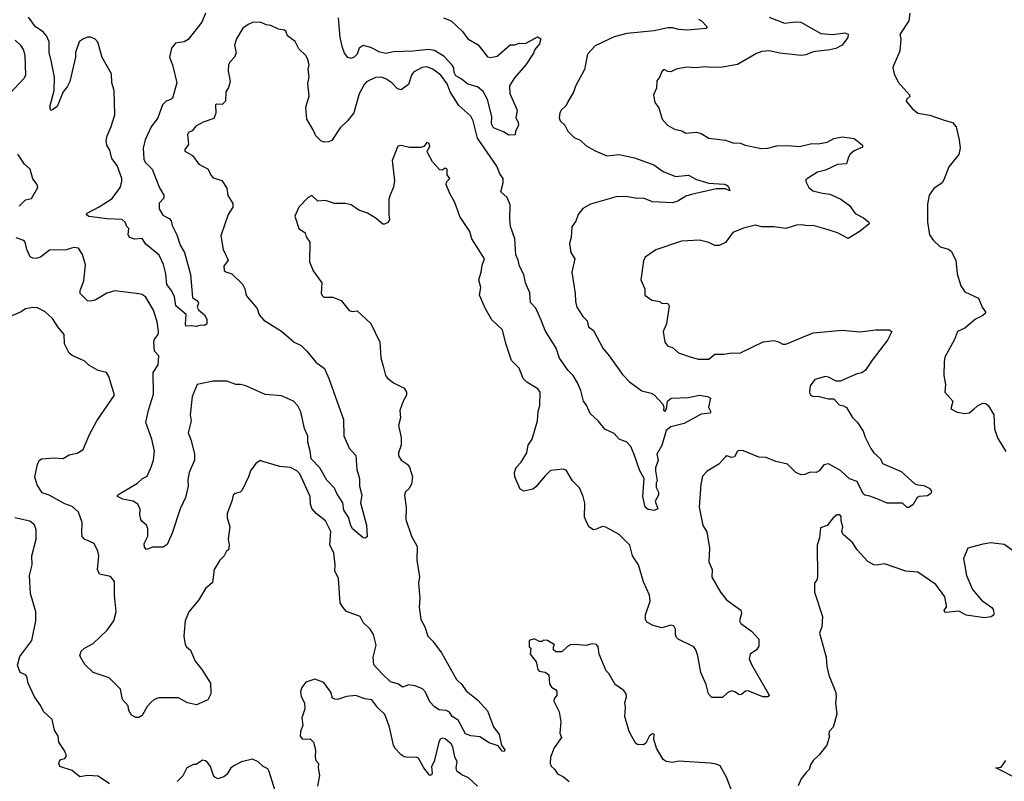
# Model space of a CAD drawing. Extents: x 1921360 to 2014538, y 768294 to 907744.
# Tile 156 of 256: x 1929498 to 1935996, y 850727 to 855752. Entities that reach past the tile are written whole.
import ezdxf

# ---------------------------------------------------------------- set-up
doc = ezdxf.new("R2010")
doc.units = 0

msp = doc.modelspace()

# ---------------------------------------------------------------- linework, layer by layer
at = {"layer": '0CON10XD'}
for points in [[(1930724.6, 855795), (1930700.8, 855735), (1930608.5, 855621.5), (1930583.3, 855606.7), (1930525, 855597.5), (1930500, 855565), (1930486, 855505), (1930506.9, 855455), (1930535.8, 855335), (1930505.8, 855235), (1930495.4, 855224.6), (1930465, 855213.3), (1930440.8, 855189.2), (1930408.9, 855105), (1930366.4, 855045), (1930325, 854958.8), (1930312.3, 854905), (1930317.7, 854832.3), (1930325, 854812), (1930371.1, 854765), (1930421.4, 854641.4), (1930450, 854595), (1930448.6, 854575), (1930418.7, 854541.3), (1930417.8, 854505), (1930441.8, 854461.8), (1930485, 854440), (1930498, 854425), (1930504, 854395), (1930535, 854332.5), (1930556.9, 854265), (1930585.4, 854215), (1930625, 854070), (1930638, 853918), (1930673.3, 853895), (1930678.8, 853881.2), (1930670, 853855), (1930676.7, 853836.7), (1930717.5, 853805), (1930733.3, 853775), (1930732.5, 853745), (1930716.7, 853733.3), (1930693.9, 853736.1), (1930665, 853726.7), (1930633, 853733), (1930595, 853730), (1930591.2, 853745), (1930597.1, 853807.1), (1930527.5, 853865), (1930518.6, 853925), (1930496.9, 853966.9), (1930467.8, 854005), (1930461.6, 854075), (1930446.6, 854136.6), (1930419.1, 854199.1), (1930330.6, 854270.6), (1930305, 854308.6), (1930254.3, 854304.3), (1930223.3, 854315), (1930212.5, 854335), (1930217.5, 854375), (1930205, 854387.5), (1930194.2, 854415), (1930175, 854434.4), (1930075, 854436.9), (1929955, 854454.4), (1929937.5, 854465), (1929942.5, 854475), (1930023.2, 854516.8), (1930107.6, 854572.4), (1930161.8, 854645), (1930172.1, 854685), (1930170.9, 854705), (1930140.9, 854790.9), (1930106.4, 854836.4), (1930091.5, 854891.5), (1930072.7, 854925), (1930068.9, 854955), (1930074.7, 854985.3), (1930102.3, 855047.7), (1930126, 855125), (1930121.2, 855285), (1930105.5, 855335), (1930102.5, 855395), (1930042.4, 855502.4), (1930013.6, 855603.6), (1929995, 855624), (1929965, 855636.2), (1929945, 855636), (1929915, 855624.4), (1929890.4, 855605), (1929865.3, 855535), (1929865.4, 855504.6), (1929828.5, 855345), (1929811.1, 855308.9), (1929783.8, 855275), (1929745, 855180), (1929715, 855156), (1929703.6, 855153.6), (1929695.9, 855175.9), (1929725.4, 855285), (1929727.1, 855372.9), (1929707.5, 855472.5), (1929692.9, 855535), (1929691.2, 855605), (1929675, 855644.4), (1929651.8, 855671.8), (1929601.6, 855705), (1929555, 855768.9)], [(1933977.5, 855755), (1933996.4, 855745), (1934033.8, 855705), (1934025, 855694.4), (1933905, 855681.8), (1933847.4, 855687.4), (1933805, 855699.1), (1933775, 855698.5), (1933685, 855678.9), (1933505, 855660.5), (1933421.9, 855638.1), (1933295, 855578.8), (1933245.8, 855525), (1933225, 855422.5), (1933166.1, 855313.9), (1933155, 855277.5), (1933115, 855210), (1933103.8, 855185), (1933072, 855155), (1933062.4, 855137.6), (1933057.5, 855105), (1933064.2, 855085), (1933095, 855056.2), (1933115, 855016.7), (1933156.7, 854975), (1933197, 854957), (1933235, 854920.8), (1933295.5, 854885.5), (1933373.6, 854853.6), (1933455, 854861.5), (1933555, 854841.1), (1933683.3, 854795), (1933745, 854749.2), (1933825, 854718.1), (1933912.5, 854725), (1933965, 854697.5), (1934045, 854673.6), (1934146.6, 854666.6), (1934165, 854659.2), (1934178, 854645), (1934185, 854622.5), (1934155.9, 854635.9), (1934095, 854635.5), (1933932.1, 854597.9), (1933895, 854588.5), (1933840.6, 854555), (1933805, 854544.2), (1933675, 854549), (1933615, 854573.6), (1933575, 854571.5), (1933495, 854585.8), (1933435, 854583.1), (1933265, 854534.4), (1933215, 854505.8), (1933183, 854467), (1933167.9, 854422.1), (1933142, 854385), (1933137.8, 854315), (1933126.5, 854275), (1933134, 854215), (1933162, 854175), (1933140.6, 854085), (1933164.5, 853945), (1933165, 853892.5), (1933175.6, 853855), (1933215, 853794.4), (1933242, 853765), (1933251.2, 853725), (1933285, 853701.2), (1933345.3, 853585.3), (1933388.6, 853535), (1933475, 853411.4), (1933522.4, 853362.4), (1933603.9, 853303.9), (1933665, 853287.8), (1933685, 853275.7), (1933742.2, 853215), (1933748.6, 853195), (1933746.2, 853175), (1933755, 853166.2), (1933766.4, 853185), (1933772.2, 853235), (1933796.4, 853253.6), (1933910, 853260), (1933985, 853274.4), (1934037.5, 853265), (1934056.2, 853255), (1934044.6, 853195), (1934058.8, 853165), (1934054, 853156), (1933995, 853148.6), (1933882, 853088), (1933794.4, 853065.6), (1933765, 853041.2), (1933736.6, 852943.4), (1933703.1, 852885), (1933710.8, 852845), (1933694, 852795), (1933693.8, 852775), (1933705, 852710), (1933697.5, 852695), (1933697.5, 852665), (1933712.5, 852635), (1933712.5, 852615), (1933692.5, 852575), (1933710, 852525), (1933685, 852514.2), (1933645, 852521.1), (1933626.2, 852535), (1933611.1, 852605), (1933618.9, 852725), (1933589.3, 852775), (1933553.5, 852883.5), (1933530, 852935), (1933505, 852963.8), (1933455, 852984), (1933422.1, 853022.1), (1933359.5, 853049.5), (1933316.5, 853105), (1933263.1, 853153.1), (1933240, 853205), (1933218.2, 853235), (1933200.9, 853305), (1933178.4, 853355), (1933150.4, 853405), (1933118.3, 853438.3), (1933059.5, 853519.5), (1933039.2, 853585), (1932965, 853700.8), (1932940, 853770), (1932905, 853849.4), (1932869.2, 853885), (1932865, 853948.8), (1932836.7, 854015), (1932825, 854071.2), (1932795.6, 854125), (1932787.2, 854165), (1932771.4, 854201.4), (1932765.4, 854305), (1932737.9, 854387.9), (1932731.6, 854435), (1932735, 854530), (1932715, 854579.2), (1932672, 854615), (1932689.1, 854675), (1932687.8, 854705), (1932665.7, 854735), (1932645.8, 854785), (1932519.8, 854969.8), (1932490, 855085), (1932474, 855115), (1932395.4, 855185.4), (1932339.1, 855275), (1932319.1, 855329.1), (1932276.2, 855385), (1932225.3, 855425.3), (1932185, 855441.2), (1932153.8, 855436.2), (1932095.8, 855405), (1932083.6, 855385), (1932064.3, 855325), (1932015, 855290), (1931990, 855295), (1931954.2, 855335), (1931915, 855362.5), (1931882.2, 855372.2), (1931845, 855370.6), (1931787.2, 855342.8), (1931771.4, 855325), (1931737.7, 855262.3), (1931702, 855138), (1931660, 855085), (1931612.1, 855037.9), (1931558, 854955), (1931535, 854945.6), (1931505, 854943.3), (1931485, 854952), (1931451.9, 854985), (1931435.5, 855025), (1931391.8, 855095), (1931386.1, 855175), (1931408.3, 855248.3), (1931399.7, 855330.3)], [(1932295, 855764.4), (1932345.8, 855745), (1932419.2, 855675), (1932455, 855626.2), (1932524, 855585), (1932585.8, 855505.8), (1932605, 855502.5), (1932648.3, 855511.7), (1932735, 855586.7), (1932765, 855586.7), (1932795, 855596.7), (1932835, 855593.8), (1932915, 855638.8), (1932937.5, 855625), (1932928.3, 855591.7), (1932897.5, 855555), (1932888.3, 855531.7), (1932837.5, 855455), (1932762.7, 855367.3), (1932730, 855315), (1932733.3, 855265), (1932780, 855155), (1932772.5, 855105), (1932787.5, 855075), (1932790, 855055), (1932770, 855015), (1932767, 854993), (1932725, 854990), (1932691.2, 855011.2), (1932625, 855038.6), (1932611.1, 855065), (1932614, 855114), (1932585.4, 855225.4), (1932557.5, 855277.5), (1932518.8, 855308.8), (1932455, 855325.5), (1932411.7, 855361.7), (1932375, 855380.6), (1932365, 855404), (1932362.2, 855435), (1932351.6, 855451.6), (1932299, 855509), (1932235, 855547.7), (1932195, 855556), (1932094.2, 855544.2), (1931965, 855539.4), (1931915, 855528.5), (1931875, 855536.7), (1931815, 855568.7), (1931765, 855582), (1931737.8, 855565), (1931725.5, 855525), (1931705.7, 855505), (1931685, 855496), (1931662.5, 855502.5), (1931641.7, 855531.7), (1931628.8, 855568.8), (1931613.7, 855633.7), (1931602.5, 855765)], [(1934445, 855769.1), (1934545, 855730), (1934618.7, 855738.7), (1934652.5, 855735), (1934785, 855660.6), (1934864.5, 855654.5), (1934944.1, 855665.9), (1934966.4, 855656.4), (1934962.5, 855635), (1934926.2, 855583.8), (1934885, 855561.4), (1934845, 855551.9), (1934735, 855540.5), (1934685, 855519.5), (1934655.4, 855514.6), (1934515, 855530.3), (1934445, 855546), (1934395, 855542.1), (1934359.5, 855529.5), (1934235, 855457.1), (1934135, 855438), (1934055, 855436.2), (1934025, 855441.2), (1933955, 855433.8), (1933898.3, 855438.3), (1933830, 855425), (1933795, 855407.5), (1933775, 855410), (1933755, 855422), (1933745, 855420), (1933732.5, 855405), (1933723.3, 855375), (1933702.3, 855347.7), (1933699.3, 855300.7), (1933680, 855255), (1933690, 855205), (1933715, 855170), (1933736.7, 855095), (1933772.5, 855055), (1933819.7, 855029.7), (1933868.3, 855018.3), (1933895, 855004), (1933965, 855010), (1933995, 855000), (1934045, 854971.2), (1934156.1, 854956.1), (1934205, 854940), (1934255, 854937.5), (1934285, 854923.3), (1934392.3, 854902.3), (1934435, 854904.2), (1934495, 854918.9), (1934565, 854922.5), (1934645, 854915.5), (1934725, 854934.3), (1934768.1, 854931.9), (1934825.8, 854944.2), (1934871.1, 854968.9), (1934925, 854979.4), (1935005, 854967.5), (1935060, 854925), (1935059.2, 854910.8), (1935005, 854887.1), (1934979.2, 854865), (1934967.1, 854845), (1934955, 854801.2), (1934895, 854796.9), (1934815, 854759.4), (1934762.5, 854745), (1934696.7, 854705), (1934686.7, 854695), (1934686.7, 854685), (1934706.7, 854645), (1934733.2, 854623.2), (1934795, 854606.5), (1934845, 854600.5), (1934917.2, 854567.2), (1934975, 854525.6), (1935012.6, 854472.6), (1935066.2, 854445), (1935102.5, 854415), (1935103.3, 854405), (1935045, 854356), (1934965, 854308.8), (1934895.5, 854345.5), (1934827.2, 854367.2), (1934735, 854394.3), (1934695, 854391.9), (1934661.4, 854398.6), (1934625, 854397.1), (1934555, 854373.6), (1934474.1, 854385.9), (1934395, 854384.2), (1934354.1, 854395.9), (1934275, 854376.7), (1934205, 854347.5), (1934155, 854282.5), (1934115, 854262.5), (1934085, 854262.5), (1934045, 854282.5), (1933985, 854296.7), (1933865, 854291.2), (1933695, 854233.8), (1933626.2, 854185), (1933615, 854160), (1933596.7, 854035), (1933623.3, 853975), (1933623.3, 853935), (1933670.5, 853900.5), (1933721.7, 853891.7), (1933735, 853880), (1933765, 853882.5), (1933776.4, 853876.4), (1933783, 853863), (1933766.2, 853745), (1933743.3, 853695), (1933756.2, 853625), (1933775, 853596.7), (1933805, 853588.8), (1933845, 853554), (1933921.7, 853528.3), (1933975, 853512), (1934045, 853511.2), (1934085, 853545.8), (1934145, 853544), (1934185, 853552.5), (1934255, 853554.4), (1934405, 853626.9), (1934475, 853634.2), (1934505, 853626.9), (1934535, 853610), (1934555, 853610), (1934735, 853685.5), (1934925, 853704.4), (1935045, 853691.4), (1935145, 853705.7), (1935235, 853706.2), (1935253.3, 853695), (1935225, 853637.5), (1935123.3, 853505), (1935080.8, 853439.2), (1935055, 853421.2), (1935025, 853415.8), (1934947.3, 853382.7)], [(1935372.5, 855795), (1935365.6, 855745), (1935306, 855655), (1935314, 855625), (1935307.1, 855545), (1935266, 855455), (1935261.2, 855435), (1935268, 855395), (1935295, 855338.8), (1935370, 855255), (1935372.5, 855245), (1935350, 855225), (1935347.5, 855215), (1935388.8, 855165), (1935425, 855136), (1935505, 855122.9), (1935597.9, 855087.9), (1935655, 855073.3), (1935677.5, 855045), (1935698.3, 854958.3), (1935704.2, 854905), (1935696.8, 854863.2), (1935628.8, 854781.2), (1935597.8, 854695), (1935585, 854676), (1935531.7, 854638.3), (1935499.2, 854595), (1935488, 854535), (1935488.6, 854415), (1935501.3, 854331.3), (1935528, 854295), (1935573.2, 854253.2), (1935627.4, 854237.4), (1935646, 854225), (1935676.2, 854165), (1935685.7, 854075), (1935708, 853995), (1935735, 853956.2), (1935824.5, 853914.5), (1935849.1, 853855), (1935872.5, 853825), (1935870.8, 853815), (1935855, 853799.2), (1935805, 853775.7), (1935735, 853716.2), (1935686.1, 853693.9), (1935667.7, 853642.3), (1935603.8, 853525), (1935598, 853495), (1935595.8, 853405), (1935608, 853345), (1935603.8, 853295), (1935656.7, 853235), (1935642.5, 853185), (1935685, 853163.3), (1935735, 853153.8), (1935765, 853158), (1935795, 853181.2)], [(1931399.7, 855330.3), (1931407.8, 855375), (1931402.5, 855425), (1931408.1, 855455), (1931396.8, 855496.8), (1931385, 855516), (1931339.5, 855559.5), (1931315, 855608.8), (1931265.7, 855645.7), (1931255, 855675.6), (1931245, 855683.6), (1931205, 855690), (1931155, 855714), (1931125, 855718.8), (1931086.1, 855736.1), (1931035, 855733.8), (1931005, 855721.2), (1930971.2, 855695), (1930928.8, 855625), (1930916.4, 855583.6), (1930926.4, 855533.6), (1930916.1, 855503.9), (1930885, 855472.5), (1930876.7, 855455), (1930874, 855415), (1930885.8, 855345), (1930875.5, 855304.5), (1930858.8, 855275), (1930856, 855215), (1930835, 855193.3), (1930795.7, 855194.3), (1930790.5, 855189.5), (1930793.1, 855135), (1930779.3, 855100.7), (1930708, 855075), (1930660.7, 855049.3), (1930635, 855018), (1930612.6, 855007.4), (1930604.4, 854995), (1930610.7, 854929.3), (1930587.5, 854895), (1930588, 854885), (1930638.8, 854855), (1930679.1, 854799.1), (1930741.4, 854765), (1930758.8, 854725), (1930775, 854707.7), (1930831.4, 854691.4), (1930865, 854640), (1930872.3, 854592.3), (1930905, 854540), (1930903.8, 854515), (1930872.7, 854467.3), (1930825.7, 854325), (1930840, 854235), (1930873.3, 854165), (1930845.4, 854124.6), (1930847.3, 854097.3), (1930857.6, 854087.6), (1930897.5, 854075), (1930967.9, 854007.9), (1930983.8, 853975), (1930993, 853933), (1931065.8, 853845.8), (1931078.8, 853805), (1931109.1, 853769.1), (1931226.2, 853696.2), (1931308.6, 853625), (1931355, 853601.4), (1931392.9, 853565), (1931451.7, 853491.7), (1931509.4, 853449.4), (1931537.1, 853385), (1931633.8, 853115), (1931635.8, 853005.8), (1931671.4, 852925), (1931715, 852877.5), (1931723.1, 852785), (1931739.2, 852725), (1931740.8, 852675), (1931755.5, 852615.5), (1931747.1, 852565), (1931785.9, 852415.9), (1931790, 852340), (1931778.3, 852331.7), (1931765, 852334), (1931695, 852392.9), (1931680.8, 852420.8), (1931668.7, 852468.7), (1931636.8, 852515), (1931630.8, 852565), (1931590.4, 852625), (1931575, 852660.6), (1931523.6, 852713.6), (1931478.1, 852795), (1931421.1, 852855), (1931415.3, 852904.7), (1931398.6, 852965), (1931399.7, 853005), (1931377.8, 853055), (1931353.6, 853165), (1931334.1, 853205), (1931304.5, 853235), (1931225, 853270.9), (1931117.8, 853277.8), (1930991.2, 853335), (1930955.7, 853344.3), (1930925, 853344.2), (1930865, 853365.8), (1930774.1, 853365.9), (1930670, 853345), (1930636.2, 853265), (1930622.9, 853145), (1930628.6, 853105), (1930610.5, 853025), (1930630, 852975), (1930651.4, 852885), (1930651.4, 852845), (1930616.9, 852765), (1930607.9, 852715), (1930609.4, 852675), (1930591.7, 852598.3), (1930557.8, 852525), (1930504.2, 852365), (1930470.3, 852289.7), (1930445, 852272.2), (1930375, 852270.6), (1930335.6, 852255.6), (1930321.7, 852271.7), (1930319.3, 852295), (1930343.5, 852345), (1930342.5, 852395), (1930335, 852416.2), (1930305, 852440), (1930296.2, 852455), (1930290, 852485), (1930291.7, 852521.7), (1930277.5, 852555), (1930247.5, 852575), (1930177.3, 852587.3), (1930143.3, 852605), (1930143.3, 852615), (1930155.7, 852624.3), (1930276, 852694), (1930309.2, 852725), (1930339.1, 852740.9), (1930367.8, 852805), (1930380, 852845), (1930387.5, 852905), (1930368.7, 852985), (1930330, 853095), (1930347.1, 853175), (1930380.2, 853280.2), (1930378, 853425), (1930410.9, 853475), (1930415.5, 853535), (1930386.7, 853565), (1930383.6, 853625), (1930387.5, 853645), (1930410.5, 853675), (1930414.4, 853695), (1930405, 853757.5), (1930380.8, 853835), (1930331.2, 853921.2), (1930305, 853938.8), (1930285, 853943.8), (1930125, 853963.3), (1930073.2, 853946.8), (1929995, 853902), (1929965, 853894), (1929945, 853896.2), (1929895.8, 853945), (1929897.5, 853965), (1929921.3, 854028.7), (1929931.1, 854135), (1929913.1, 854203.1), (1929885, 854244), (1929855, 854248.6), (1929805, 854232.7), (1929695, 854230.6), (1929636, 854185), (1929605, 854176.7), (1929585, 854178.1), (1929567.6, 854187.6), (1929545.4, 854235.4), (1929534.5, 854284.5), (1929525.7, 854295.7), (1929475, 854312.5)], [(1929433.6, 855265), (1929528, 855365), (1929539.2, 855385), (1929533.3, 855515), (1929521.9, 855555), (1929505, 855582), (1929467.2, 855617.2)], [(1934947.3, 853382.7), (1934915, 853367.5), (1934886.1, 853366.1), (1934835, 853393.8), (1934815, 853397.5), (1934745, 853378), (1934714.3, 853335.7), (1934710, 853295), (1934715, 853277.5), (1934735, 853266.2), (1934765, 853268.8), (1934835, 853250.8), (1934870.5, 853250.5), (1934905, 853210), (1934935, 853204.2), (1934953.4, 853193.4), (1934995, 853126.7), (1935026.2, 853095), (1935065, 853036.7), (1935077, 852997), (1935115, 852922.5), (1935134.1, 852894.1), (1935178, 852855), (1935193, 852823), (1935315, 852770.8), (1935405, 852690), (1935425, 852682), (1935465, 852678.6), (1935500, 852660), (1935513.8, 852645), (1935516.2, 852635), (1935510, 852625), (1935489.5, 852610.5), (1935435, 852606.2), (1935421.4, 852598.6), (1935395, 852553.3), (1935365, 852532.5), (1935355, 852532.5), (1935325, 852562.5), (1935222.3, 852562.3), (1935172.9, 852582.9), (1935108.8, 852608.8), (1935075, 852613.8), (1935064.5, 852624.5), (1935025, 852705.8), (1934975, 852723.1), (1934915, 852776.5), (1934835, 852821.9), (1934805, 852814), (1934774.4, 852775.6), (1934755, 852764.2), (1934715, 852767.1), (1934678.3, 852751.7), (1934655, 852749.2), (1934620, 852765), (1934565, 852820), (1934487.6, 852837.6), (1934425, 852863.1), (1934375, 852866.2), (1934275, 852907.8), (1934245, 852909.4), (1934234.3, 852905), (1934215, 852868.6), (1934195, 852864.2), (1934165, 852873.3), (1934155, 852866.7), (1934111.7, 852818.3), (1934035, 852772.5), (1934005, 852740), (1933993.8, 852685), (1933982, 852535), (1934007.1, 852415), (1934033.1, 852373.1), (1934051.1, 852265), (1934045.7, 852175), (1934066.9, 852125), (1934064.5, 852074.5), (1934121.9, 851975), (1934161.4, 851925), (1934256.2, 851855), (1934260.8, 851835), (1934248.8, 851785), (1934257.7, 851767.7), (1934326.8, 851716.8), (1934376, 851665), (1934375, 851617.5), (1934360, 851595), (1934318.8, 851565), (1934312.5, 851535), (1934326.6, 851496.6), (1934443.8, 851295), (1934435, 851284.4), (1934402.5, 851285), (1934305, 851324), (1934288.3, 851321.7), (1934260.7, 851299.3), (1934247, 851297), (1934222.5, 851315), (1934195, 851323.8), (1934168.6, 851311.4), (1934135, 851278.8), (1934065, 851280), (1934043.8, 851305), (1934028, 851365), (1933993.8, 851445), (1933972.5, 851555), (1933960, 851595), (1933946.2, 851615), (1933844.3, 851664.3), (1933833.3, 851675), (1933826.2, 851695), (1933825, 851730), (1933815, 851752.5), (1933795, 851756.2), (1933735, 851738.6), (1933677.5, 851755), (1933635.9, 851775.9), (1933627.5, 851795), (1933627.3, 851825), (1933657.5, 851915), (1933653.8, 851955), (1933615, 852042.5), (1933581.8, 852155), (1933542.5, 852215), (1933524.2, 852285), (1933455, 852355.8), (1933365, 852403.8), (1933341.7, 852408.3), (1933305, 852390), (1933285, 852386.7), (1933253.3, 852405), (1933225, 852470), (1933227.7, 852562.3), (1933216.2, 852606.2), (1933192.5, 852662.5), (1933145, 852710), (1933105, 852778.8), (1933085, 852785.8), (1933001.7, 852778.3), (1932965, 852743.3), (1932905, 852668.8), (1932885, 852654), (1932825, 852640), (1932801.2, 852655), (1932766, 852735), (1932762.2, 852765), (1932775, 852796.2), (1932807.6, 852832.4), (1932845, 852893.8), (1932853.8, 852945), (1932880.5, 852985), (1932915.8, 853105), (1932920.5, 853169.5), (1932930, 853205), (1932933.3, 853295), (1932917.3, 853317.3), (1932845, 853361.2), (1932821.2, 853385), (1932795, 853452.5), (1932744.2, 853504.2), (1932707.1, 853615), (1932685, 853706.2), (1932612.6, 853772.6), (1932570.8, 853845), (1932532.5, 853935), (1932541.4, 853985), (1932528.9, 854035), (1932544, 854085), (1932548.8, 854131.2), (1932565.6, 854175), (1932482.5, 854305), (1932468, 854355), (1932402.3, 854452.3), (1932370, 854545), (1932336.2, 854605), (1932312.5, 854665), (1932316.4, 854683.6), (1932335.5, 854704.5), (1932319.2, 854729.2), (1932318.2, 854765), (1932305, 854772.2), (1932285, 854758), (1932271.4, 854761.4), (1932221.2, 854815), (1932188.8, 854875), (1932186.7, 854885), (1932205.5, 854915), (1932200, 854935), (1932185, 854941.1), (1932164.1, 854915.9), (1932145, 854908.8), (1932069.3, 854909.3), (1932015, 854922.5), (1931993.6, 854916.4), (1931956.4, 854823.6), (1931971.7, 854688.3), (1931963.9, 854646.1), (1931940.5, 854589.5), (1931933.8, 854565), (1931933.3, 854465), (1931939.3, 854430.7), (1931926.4, 854413.6), (1931905, 854402.5), (1931895, 854402.5), (1931850.7, 854440.7), (1931792.5, 854475), (1931735, 854496.2), (1931685, 854531.2), (1931645, 854539.2), (1931575, 854539.2), (1931515, 854558.8), (1931465, 854554), (1931425, 854592.5), (1931402.3, 854577.7), (1931340, 854515), (1931313.3, 854455), (1931340, 854375), (1931382.5, 854345), (1931389.3, 854319.3), (1931413.3, 854285), (1931410, 854155), (1931434.3, 854094.3), (1931492.5, 854015), (1931487.5, 853945), (1931495, 853930), (1931505, 853920), (1931565, 853920), (1931618.3, 853898.3), (1931672.7, 853832.7), (1931695, 853826.2), (1931725, 853830), (1931815, 853747.5), (1931874.2, 853624.2), (1931881.7, 853521.7), (1931896.7, 853465), (1931912, 853405), (1931925, 853386.7), (1931965, 853356.2), (1932035, 853320), (1932050, 853295), (1932050, 853275), (1932027.5, 853235), (1932007, 853173), (1932010, 853125), (1931996.7, 853075), (1932016.2, 852995), (1932016.1, 852943.9), (1931997.5, 852895), (1931996.7, 852875), (1932015, 852846.2), (1932055, 852818.8), (1932069.7, 852799.7), (1932089.2, 852735), (1932082.5, 852687.5), (1932065, 852657.5), (1932043.9, 852636.1), (1932036.7, 852615), (1932049.2, 852535), (1932045.8, 852455), (1932084.2, 852345), (1932120, 852275), (1932119.2, 852185), (1932136.4, 852075), (1932129.4, 852035), (1932137.8, 851935), (1932134.3, 851875), (1932145.8, 851795), (1932172, 851745), (1932191.2, 851685), (1932225, 851651.2), (1932282, 851575), (1932379.5, 851399.5), (1932416.2, 851365), (1932445, 851323.3), (1932521.7, 851261.7), (1932585, 851192), (1932625.5, 851085.5), (1932662, 851035), (1932677.5, 850965), (1932698.8, 850935), (1932695, 850922.5), (1932682.5, 850925), (1932655, 850960), (1932595, 850980), (1932535, 851021.2), (1932475, 851025.7), (1932440.9, 851040.9), (1932390.7, 851130.7), (1932352.9, 851155), (1932333.6, 851183.6), (1932313, 851193), (1932265, 851197.5), (1932235, 851218), (1932205, 851252), (1932175.7, 851315), (1932155, 851337.1), (1932107, 851357), (1932065, 851362.5), (1932025, 851348), (1931997.9, 851367.9), (1931945, 851382.7), (1931889.5, 851435), (1931834, 851495), (1931830, 851545), (1931850.6, 851625), (1931833.5, 851695), (1931810, 851730), (1931763.9, 851773.9), (1931744.4, 851814.4), (1931655, 851848), (1931630, 851875), (1931612.9, 851905), (1931601.2, 852065), (1931577.5, 852115), (1931580, 852155), (1931571.4, 852235), (1931544.3, 852285), (1931550.8, 852375), (1931516.2, 852445), (1931454.5, 852494.5), (1931426.6, 852526.6), (1931416.4, 852556.4), (1931414.6, 852605), (1931346.7, 852755), (1931325.8, 852775), (1931285, 852797.8), (1931215, 852803.8), (1931102.5, 852837.5), (1931085, 852842.5), (1931057, 852823), (1931020, 852775), (1931007.5, 852735), (1930965, 852646.7), (1930952.5, 852635), (1930920, 852625), (1930907.5, 852615), (1930898, 852575), (1930865.9, 852494.1), (1930867.5, 852465), (1930885.6, 852405), (1930874.4, 852325), (1930880.8, 852285), (1930876.7, 852255), (1930862.5, 852245), (1930846.1, 852213.9), (1930817.5, 852185), (1930781.2, 852125), (1930770.5, 852039.5), (1930725, 851998), (1930680.6, 851925), (1930614.3, 851845), (1930590.5, 851785), (1930580, 851685), (1930589.8, 851629.8), (1930597.5, 851615), (1930625, 851592.9), (1930655, 851519.2), (1930700, 851465), (1930757.1, 851375), (1930758.1, 851305), (1930738.4, 851265), (1930715, 851252.3), (1930665, 851232.2), (1930604.5, 851244.5), (1930545, 851276.9), (1930415, 851277.5), (1930385, 851266), (1930365, 851250), (1930339.1, 851220.9), (1930305, 851161.2), (1930285, 851148.8), (1930265, 851146.7), (1930235, 851163.3), (1930218.8, 851195), (1930212.5, 851225), (1930176.4, 851266.4), (1930163.3, 851335), (1930088.8, 851408.8), (1929983.3, 851445), (1929928.3, 851498.3), (1929894.3, 851555), (1929904.3, 851585), (1929925.8, 851605), (1929982.2, 851635), (1930074.5, 851725), (1930118.9, 851785), (1930134.5, 851845.5), (1930123.8, 851955), (1930124.3, 852044.3), (1930097, 852077), (1930024.2, 852094.2), (1930012, 852125), (1930020.8, 852215), (1930014.4, 852244.4), (1929990, 852295), (1929925, 852324), (1929910.9, 852340.9), (1929906.7, 852365), (1929910.5, 852435), (1929885, 852502), (1929845, 852539.4), (1929795, 852557.1), (1929692.9, 852615), (1929645, 852630), (1929613.5, 852683.5), (1929596.7, 852735), (1929615, 852816.7), (1929626.8, 852843.2), (1929641.2, 852855), (1929725, 852862), (1929785, 852856.7), (1929825, 852880), (1929877.7, 852892.3), (1929916.7, 852915), (1929958.8, 853015), (1930005.8, 853104.2), (1930122.5, 853275), (1930085, 853397.5), (1930070, 853425), (1930015, 853437.5), (1929955, 853472.5), (1929928.3, 853498.3), (1929845, 853536), (1929825, 853552), (1929792.4, 853612.4), (1929791.4, 853675), (1929749.2, 853725), (1929715, 853781.2), (1929665, 853823.3), (1929615, 853850), (1929585, 853853.8), (1929535, 853843.8), (1929507.5, 853825), (1929445, 853797.1)], [(1929495, 854521.5), (1929535, 854563.1), (1929575, 854572), (1929616.7, 854645), (1929613.3, 854665), (1929585, 854702.5), (1929565.7, 854765), (1929528.9, 854798.9), (1929484.6, 854865)], [(1935795, 853181.2), (1935820, 853205), (1935855, 853221.2), (1935875, 853220), (1935892.5, 853205), (1935927.5, 853145), (1935931.4, 853051.4), (1935952, 852992), (1936005, 852903.3)], [(1930090.8, 850710.8), (1930015, 850760), (1929945, 850764.2), (1929895, 850757.1), (1929856.5, 850786.5), (1929845, 850798), (1929763.3, 850825), (1929756.7, 850845), (1929759.3, 850860.7), (1929769.3, 850870.7), (1929795, 850877.5), (1929806.2, 850895), (1929796, 850925), (1929756.2, 850985), (1929751.2, 851025), (1929728, 851065), (1929712, 851135), (1929655, 851187.5), (1929637.5, 851225), (1929594.3, 851285), (1929552.9, 851375), (1929545, 851417.5), (1929535, 851428.8), (1929501.2, 851445), (1929483.6, 851493.6), (1929498.9, 851551.1), (1929578.8, 851655), (1929603.8, 851785), (1929603.3, 851845), (1929568.8, 851965), (1929563.1, 852085), (1929580, 852155), (1929577.5, 852215), (1929605.8, 852324.2), (1929606, 852385), (1929595, 852420), (1929565, 852443.8), (1929465, 852464.3)], [(1936055, 852248), (1935995, 852289.2), (1935905, 852299.2), (1935845, 852290), (1935755.9, 852264.1), (1935726.4, 852196.4), (1935746.9, 852085), (1935785, 851993.3), (1935845, 851921.2), (1935913, 851873), (1935923.8, 851855), (1935926.7, 851825), (1935908.8, 851811.2), (1935865, 851804.4), (1935745, 851823.1), (1935695, 851850), (1935610.7, 851840.7), (1935603.6, 851843.6), (1935600, 851855), (1935613.3, 851875), (1935613.9, 851886.1), (1935602.5, 851945), (1935545, 852025.8), (1935425, 852107.1), (1935345, 852112.7), (1935205, 852161.9), (1935155, 852153.1), (1935135.8, 852155.8), (1935095, 852178), (1935025.7, 852255), (1934995, 852301.4), (1934933.3, 852355), (1934923.8, 852375), (1934929.2, 852405), (1934918.8, 852445), (1934918.8, 852475), (1934910, 852485), (1934892.5, 852485), (1934866.7, 852465), (1934826.4, 852413.6), (1934781.7, 852398.3), (1934776.1, 852333.9), (1934760, 852285), (1934762.5, 852075), (1934757.5, 852055), (1934743.3, 852035), (1934742.5, 851975), (1934795.6, 851815), (1934792.5, 851745), (1934776.2, 851705), (1934821.2, 851545), (1934824, 851485), (1934837.7, 851427.7), (1934883.4, 851313.4), (1934886.9, 851285), (1934881.1, 851245), (1934890.3, 851169.7), (1934866.7, 851085), (1934840, 851055), (1934837.5, 851035), (1934842.5, 851025), (1934823.8, 850965), (1934775, 850900.8), (1934733.8, 850865), (1934716.2, 850835), (1934707.5, 850805), (1934688.8, 850785), (1934655.9, 850744.1), (1934635, 850697.5)], [(1934215.7, 850615.7), (1934162.9, 850755), (1934119.6, 850829.6), (1934095, 850840.5), (1934055, 850846.2), (1933845, 850858.6), (1933805, 850851.6), (1933765, 850857.6), (1933745, 850870.9), (1933700, 850945), (1933683.8, 851005), (1933685, 851036.7), (1933675, 851040), (1933654.2, 851025.8), (1933630.5, 850979.5), (1933615, 850966.7), (1933575, 850970), (1933565, 850976.7), (1933536.7, 851023.3), (1933519.2, 851055), (1933492.5, 851155), (1933496.7, 851215), (1933491.2, 851245), (1933503.3, 851285), (1933500, 851305), (1933485, 851326.7), (1933428, 851365), (1933385, 851437.5), (1933367.5, 851455), (1933322.5, 851565), (1933316.2, 851615), (1933305, 851630), (1933276.4, 851633.6), (1933235, 851623.3), (1933165, 851630), (1933133.6, 851626.4), (1933113.6, 851616.4), (1933075, 851580), (1933035, 851580), (1933020, 851595), (1933020, 851615), (1933028.3, 851628.3), (1932980, 851655), (1932955, 851657.5), (1932945, 851650), (1932925, 851650), (1932895, 851667.5), (1932860, 851655), (1932860, 851615), (1932870, 851605), (1932867.5, 851565), (1932905.9, 851515.9), (1932916.7, 851465), (1932925, 851453.3), (1932965, 851446.2), (1932989.3, 851429.3), (1932995, 851370), (1933007, 851347), (1933033, 851333), (1933041.7, 851321.7), (1933042.5, 851295), (1933025, 851270), (1933023.3, 851255), (1933058.8, 851185), (1933068.8, 851118.8), (1933062.5, 851045), (1933072.5, 851015), (1933025, 850947.5), (1933000.8, 850885), (1932998, 850845), (1933005, 850826.7), (1933028.8, 850805), (1933046.7, 850775), (1933065, 850766.2), (1933087.1, 850757.1), (1933123.3, 850725)], [(1932518.2, 850695), (1932459.8, 850749.8), (1932415, 850768.4), (1932383.7, 850793.7), (1932379, 850815), (1932384.3, 850855), (1932368.8, 850888.8), (1932355.6, 850955), (1932345, 850973.8), (1932305, 851006.9), (1932285, 851010.8), (1932273.1, 851005), (1932263.1, 850985), (1932232.3, 850857.7), (1932214.5, 850825), (1932219.8, 850780.2), (1932215, 850770), (1932205, 850766), (1932164.7, 850814.7), (1932128.8, 850878.8), (1932113.6, 850886.4), (1932056.1, 850883.9), (1932035, 850888.8), (1932015, 850901.2), (1931973.8, 850945), (1931963.8, 850965), (1931938.8, 851085), (1931918.8, 851138.8), (1931907.9, 851167.9), (1931861.7, 851211.7), (1931822.5, 851265), (1931775, 851272), (1931715, 851292.5), (1931653.6, 851286.4), (1931595, 851267.5), (1931578.3, 851268.3), (1931562.5, 851275), (1931550, 851315), (1931505, 851379.2), (1931445, 851401.2), (1931385, 851380), (1931358.8, 851345), (1931350.5, 851319.5), (1931355.9, 851285.9), (1931376.2, 851245), (1931378.8, 851205), (1931358.8, 851145), (1931366.7, 851095), (1931351.4, 851055), (1931348.9, 851025), (1931365, 851004.2), (1931415, 851007.5), (1931436.7, 850985), (1931450, 850935), (1931446.7, 850885), (1931453, 850863), (1931470, 850845), (1931467.5, 850815), (1931476.7, 850765), (1931462.5, 850695)], [(1931184.4, 850665), (1931145, 850792.5), (1931135, 850808), (1931105, 850824), (1931072.5, 850855), (1931035, 850872), (1930962.5, 850855), (1930915, 850830.8), (1930891.2, 850815), (1930865, 850771.2), (1930843.9, 850756.1), (1930805, 850743.3), (1930785, 850753.3), (1930776.7, 850765), (1930756.7, 850825), (1930739.3, 850849.3), (1930725, 850862.5), (1930705, 850866.7), (1930661.7, 850838.3), (1930645, 850837.5), (1930600, 850815), (1930575, 850762.5), (1930536.7, 850725)], [(1936095, 850735.8), (1935940, 850815), (1935975, 850820), (1936006.7, 850865)]]:
    msp.add_lwpolyline(points, dxfattribs=at)

doc.saveas('drawing.dxf')
